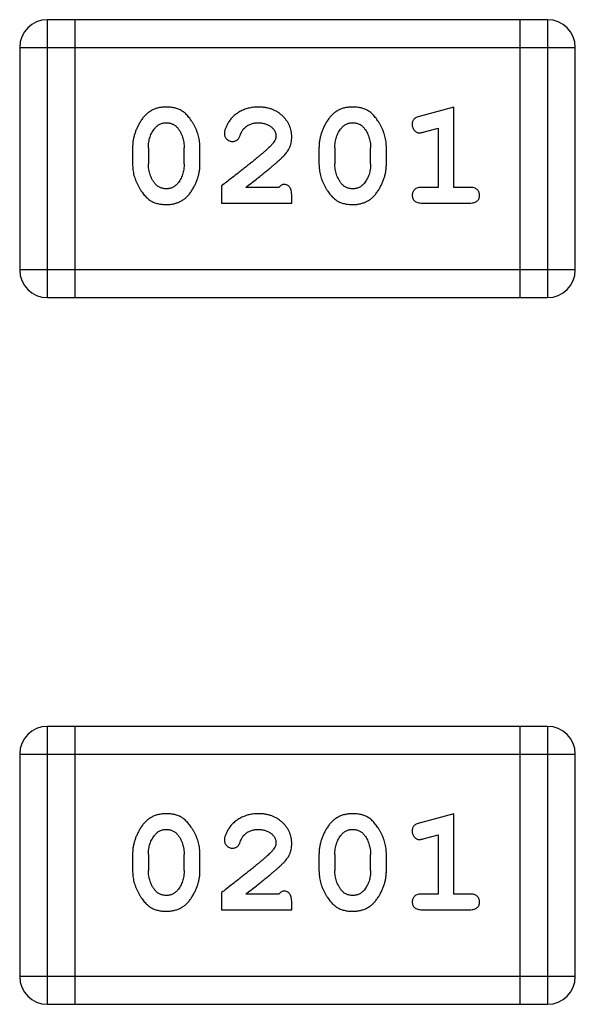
# Model space of a CAD drawing. Header units: millimetres. Extents: x 563 to 681, y 173 to 284.
# Tile 46 of 167: x 633.946 to 634.555, y 186.828 to 187.908. Entities that reach past the tile are written whole.
import ezdxf

# ---------------------------------------------------------------- set-up
doc = ezdxf.new("R2010")
doc.units = ezdxf.units.MM
doc.header["$LTSCALE"] = 30.734
doc.layers.get('0').update_dxf_attribs({"linetype": 'CONTINUOUS'})

msp = doc.modelspace()

# ---------------------------------------------------------------- linework, layer by layer
at = {"linetype": 'Continuous'}
for p, q in [((633.9762, 187.6031), (633.9762, 187.9079)), ((634.5248, 187.9079), (633.9762, 187.9079)), ((634.0067, 187.6031), (634.0067, 187.9079)), ((634.4944, 187.9079), (634.4944, 187.6031)), ((634.5248, 187.9079), (634.5248, 187.6031)), ((633.9457, 187.8774), (633.9457, 187.6336)), ((633.9457, 187.8774), (634.5553, 187.8774)), ((634.5553, 187.6336), (634.5553, 187.8774)), ((634.422, 187.8121), (634.3854, 187.8022)), ((634.422, 187.724), (634.422, 187.8121)), ((634.3897, 187.7848), (634.4047, 187.789)), ((634.4047, 187.789), (634.4047, 187.724)), ((634.0696, 187.7675), (634.0696, 187.7498)), ((634.0869, 187.7672), (634.0869, 187.75)), ((634.1262, 187.75), (634.1262, 187.7672)), ((634.1435, 187.7498), (634.1435, 187.7675)), ((634.2741, 187.7675), (634.2741, 187.7498)), ((634.2914, 187.7672), (634.2914, 187.75)), ((634.3307, 187.75), (634.3307, 187.7672)), ((634.3481, 187.7498), (634.3481, 187.7675)), ((634.1671, 187.7256), (634.1671, 187.7067)), ((634.2301, 187.724), (634.1939, 187.724)), ((634.4047, 187.724), (634.3874, 187.724)), ((634.4393, 187.724), (634.422, 187.724)), ((634.2442, 187.7067), (634.2442, 187.7146)), ((634.1671, 187.7067), (634.2442, 187.7067)), ((634.3874, 187.7067), (634.4393, 187.7067)), ((634.5553, 187.6336), (633.9457, 187.6336)), ((633.9762, 187.6031), (634.5248, 187.6031)), ((633.9762, 186.8281), (633.9762, 187.1329)), ((634.5248, 187.1329), (633.9762, 187.1329)), ((634.0067, 186.8281), (634.0067, 187.1329)), ((634.4944, 187.1329), (634.4944, 186.8281)), ((634.5248, 187.1329), (634.5248, 186.8281)), ((633.9457, 187.1024), (633.9457, 186.8586)), ((633.9457, 187.1024), (634.5553, 187.1024)), ((634.5553, 186.8586), (634.5553, 187.1024)), ((634.422, 187.0371), (634.3854, 187.0273)), ((634.422, 186.949), (634.422, 187.0371)), ((634.3897, 187.0099), (634.4047, 187.014)), ((634.4047, 187.014), (634.4047, 186.949)), ((634.0696, 186.9925), (634.0696, 186.9748)), ((634.0869, 186.9923), (634.0869, 186.975)), ((634.1262, 186.975), (634.1262, 186.9923)), ((634.1435, 186.9748), (634.1435, 186.9925)), ((634.2741, 186.9925), (634.2741, 186.9748)), ((634.2914, 186.9923), (634.2914, 186.975)), ((634.3307, 186.975), (634.3307, 186.9923)), ((634.3481, 186.9748), (634.3481, 186.9925)), ((634.1671, 186.9506), (634.1671, 186.9317)), ((634.2301, 186.949), (634.1939, 186.949)), ((634.4047, 186.949), (634.3874, 186.949)), ((634.4393, 186.949), (634.422, 186.949)), ((634.2442, 186.9317), (634.2442, 186.9396)), ((634.1671, 186.9317), (634.2442, 186.9317)), ((634.3874, 186.9317), (634.4393, 186.9317)), ((634.5553, 186.8586), (633.9457, 186.8586)), ((633.9762, 186.8281), (634.5248, 186.8281))]:
    msp.add_line(p, q, dxfattribs=at)
for centre, start, end in [((633.9762, 187.8774), 90, 180), ((634.5248, 187.8774), 0, 90), ((633.9762, 187.6336), 180, 270), ((634.5248, 187.6336), 270, 0), ((633.9762, 187.1024), 90, 180), ((634.5248, 187.1024), 0, 90), ((633.9762, 186.8586), 180, 270), ((634.5248, 186.8586), 270, 0)]:
    msp.add_arc(centre, 0.0305, start, end, dxfattribs=at)
for points, knots in [([(634.1064, 187.8121), (634.105, 187.8121), (634.1022, 187.812), (634.0981, 187.8113), (634.0942, 187.8102), (634.0907, 187.8086), (634.0874, 187.8065), (634.0843, 187.804), (634.0815, 187.8011), (634.0791, 187.7977), (634.0769, 187.7941), (634.0749, 187.7904), (634.0733, 187.7867), (634.0719, 187.7829), (634.0709, 187.7791), (634.0701, 187.7753), (634.0697, 187.7714), (634.0696, 187.7688), (634.0696, 187.7675)], [0, 0, 0, 0, 0.06692, 0.130834, 0.19258, 0.252759, 0.312631, 0.373411, 0.436359, 0.501894, 0.568244, 0.632472, 0.69556, 0.757163, 0.818592, 0.878885, 0.939235, 1, 1, 1, 1]), ([(634.1435, 187.7675), (634.1435, 187.7686), (634.1435, 187.7707), (634.1432, 187.7739), (634.1427, 187.7771), (634.142, 187.7802), (634.1411, 187.7832), (634.1399, 187.7862), (634.1387, 187.7892), (634.1372, 187.7921), (634.1356, 187.7948), (634.1339, 187.7974), (634.1323, 187.7997), (634.1306, 187.8018), (634.1289, 187.8036), (634.1272, 187.8053), (634.1254, 187.8067), (634.1231, 187.8083), (634.1199, 187.8099), (634.1157, 187.8112), (634.1112, 187.812), (634.108, 187.8121), (634.1064, 187.8121)], [0, 0, 0, 0, 0.049855, 0.099516, 0.148482, 0.19758, 0.246804, 0.296268, 0.346517, 0.397047, 0.446826, 0.49336, 0.537801, 0.579207, 0.617974, 0.654833, 0.689171, 0.722088, 0.786392, 0.853518, 0.924186, 1, 1, 1, 1]), ([(634.2075, 187.8121), (634.2058, 187.8121), (634.2025, 187.812), (634.1976, 187.8111), (634.1928, 187.8097), (634.1883, 187.8077), (634.1842, 187.8053), (634.1805, 187.8024), (634.1774, 187.7991), (634.1749, 187.7956), (634.1729, 187.792), (634.1714, 187.7887), (634.1705, 187.7856), (634.1704, 187.7837), (634.1703, 187.7828)], [0, 0, 0, 0, 0.098286, 0.193983, 0.289056, 0.384352, 0.477435, 0.566197, 0.652355, 0.737986, 0.818188, 0.887401, 0.94802, 1, 1, 1, 1]), ([(634.2442, 187.7794), (634.2442, 187.7805), (634.2441, 187.7827), (634.2437, 187.7859), (634.2428, 187.789), (634.2417, 187.792), (634.2402, 187.7948), (634.2384, 187.7976), (634.2363, 187.8001), (634.234, 187.8026), (634.2313, 187.8048), (634.2285, 187.8068), (634.2254, 187.8084), (634.2222, 187.8098), (634.2188, 187.8108), (634.2152, 187.8116), (634.2114, 187.812), (634.2089, 187.8121), (634.2075, 187.8121)], [0, 0, 0, 0, 0.060981, 0.120256, 0.178148, 0.236115, 0.293993, 0.352864, 0.413358, 0.476056, 0.539296, 0.602396, 0.665116, 0.728325, 0.792919, 0.859317, 0.928302, 1, 1, 1, 1]), ([(634.3109, 187.8121), (634.3095, 187.8121), (634.3067, 187.812), (634.3026, 187.8113), (634.2987, 187.8102), (634.2952, 187.8086), (634.2919, 187.8065), (634.2888, 187.804), (634.286, 187.8011), (634.2836, 187.7977), (634.2814, 187.7941), (634.2794, 187.7904), (634.2778, 187.7867), (634.2765, 187.7829), (634.2754, 187.7791), (634.2747, 187.7753), (634.2742, 187.7714), (634.2741, 187.7688), (634.2741, 187.7675)], [0, 0, 0, 0, 0.06692, 0.130834, 0.19258, 0.252759, 0.312631, 0.373411, 0.436359, 0.501894, 0.568244, 0.632472, 0.69556, 0.757163, 0.818592, 0.878885, 0.939235, 1, 1, 1, 1]), ([(634.3481, 187.7675), (634.348, 187.7686), (634.348, 187.7707), (634.3477, 187.7739), (634.3472, 187.7771), (634.3465, 187.7802), (634.3456, 187.7832), (634.3445, 187.7862), (634.3432, 187.7892), (634.3417, 187.7921), (634.3401, 187.7948), (634.3384, 187.7974), (634.3368, 187.7997), (634.3351, 187.8018), (634.3334, 187.8036), (634.3317, 187.8053), (634.33, 187.8067), (634.3276, 187.8083), (634.3244, 187.8099), (634.3202, 187.8112), (634.3157, 187.812), (634.3125, 187.8121), (634.3109, 187.8121)], [0, 0, 0, 0, 0.049855, 0.099516, 0.148482, 0.19758, 0.246804, 0.296268, 0.346517, 0.397047, 0.446826, 0.49336, 0.537801, 0.579207, 0.617974, 0.654833, 0.689171, 0.722088, 0.786392, 0.853518, 0.924186, 1, 1, 1, 1]), ([(634.3854, 187.8022), (634.3846, 187.802), (634.383, 187.8015), (634.3809, 187.8007), (634.3793, 187.7998), (634.3781, 187.7987), (634.3773, 187.7976), (634.3768, 187.7962), (634.3764, 187.7947), (634.3764, 187.7936), (634.3764, 187.7931)], [0, 0, 0, 0, 0.187321, 0.344927, 0.475328, 0.579604, 0.674244, 0.773631, 0.882025, 1, 1, 1, 1]), ([(634.0869, 187.7672), (634.0869, 187.7683), (634.087, 187.7704), (634.0873, 187.7734), (634.0879, 187.7764), (634.0887, 187.7792), (634.0897, 187.7819), (634.091, 187.7844), (634.0924, 187.7868), (634.0936, 187.7883), (634.0942, 187.789)], [0, 0, 0, 0, 0.135446, 0.266257, 0.393419, 0.517936, 0.639137, 0.758785, 0.879345, 1, 1, 1, 1]), ([(634.0942, 187.789), (634.0946, 187.7895), (634.0954, 187.7904), (634.0967, 187.7916), (634.0981, 187.7926), (634.0996, 187.7934), (634.1012, 187.7941), (634.1029, 187.7945), (634.1047, 187.7948), (634.1059, 187.7948), (634.1065, 187.7948)], [0, 0, 0, 0, 0.13042, 0.256046, 0.378133, 0.498725, 0.620452, 0.742761, 0.869406, 1, 1, 1, 1]), ([(634.1065, 187.7948), (634.1072, 187.7948), (634.1084, 187.7948), (634.1102, 187.7945), (634.1119, 187.7941), (634.1135, 187.7935), (634.1149, 187.7928), (634.1163, 187.7919), (634.1176, 187.7908), (634.1183, 187.79), (634.1187, 187.7895)], [0, 0, 0, 0, 0.138115, 0.270177, 0.397547, 0.520057, 0.63869, 0.757499, 0.878226, 1, 1, 1, 1]), ([(634.1187, 187.7895), (634.1193, 187.7887), (634.1205, 187.7871), (634.122, 187.7846), (634.1233, 187.782), (634.1244, 187.7792), (634.1252, 187.7764), (634.1258, 187.7734), (634.1262, 187.7704), (634.1262, 187.7683), (634.1262, 187.7672)], [0, 0, 0, 0, 0.125331, 0.248948, 0.371201, 0.494032, 0.616811, 0.742104, 0.868849, 1, 1, 1, 1]), ([(634.1876, 187.7809), (634.1879, 187.7818), (634.1885, 187.7835), (634.1897, 187.7858), (634.191, 187.7878), (634.192, 187.7889), (634.1926, 187.7894)], [0, 0, 0, 0, 0.285518, 0.544185, 0.781367, 1, 1, 1, 1]), ([(634.1926, 187.7894), (634.1931, 187.7899), (634.1941, 187.7907), (634.1957, 187.7918), (634.1974, 187.7927), (634.1992, 187.7935), (634.2011, 187.7941), (634.2032, 187.7945), (634.2053, 187.7948), (634.2067, 187.7948), (634.2074, 187.7948)], [0, 0, 0, 0, 0.121873, 0.243139, 0.363336, 0.485133, 0.607572, 0.734701, 0.864814, 1, 1, 1, 1]), ([(634.2074, 187.7948), (634.2088, 187.7948), (634.2115, 187.7947), (634.2153, 187.7938), (634.2187, 187.7925), (634.2216, 187.7905), (634.2239, 187.7883), (634.2257, 187.7858), (634.2267, 187.7831), (634.2268, 187.7812), (634.2269, 187.7803)], [0, 0, 0, 0, 0.156344, 0.299348, 0.4327, 0.561, 0.682299, 0.791883, 0.89611, 1, 1, 1, 1]), ([(634.2914, 187.7672), (634.2914, 187.7683), (634.2915, 187.7704), (634.2918, 187.7734), (634.2924, 187.7764), (634.2932, 187.7792), (634.2942, 187.7819), (634.2955, 187.7844), (634.2969, 187.7868), (634.2981, 187.7883), (634.2987, 187.789)], [0, 0, 0, 0, 0.135446, 0.266257, 0.393419, 0.517936, 0.639137, 0.758785, 0.879345, 1, 1, 1, 1]), ([(634.2987, 187.789), (634.2991, 187.7895), (634.2999, 187.7904), (634.3012, 187.7916), (634.3026, 187.7926), (634.3041, 187.7934), (634.3057, 187.7941), (634.3074, 187.7945), (634.3092, 187.7948), (634.3104, 187.7948), (634.311, 187.7948)], [0, 0, 0, 0, 0.13042, 0.256046, 0.378133, 0.498725, 0.620452, 0.742761, 0.869406, 1, 1, 1, 1]), ([(634.311, 187.7948), (634.3117, 187.7948), (634.3129, 187.7948), (634.3147, 187.7945), (634.3164, 187.7941), (634.318, 187.7935), (634.3195, 187.7928), (634.3208, 187.7919), (634.3221, 187.7908), (634.3228, 187.79), (634.3232, 187.7895)], [0, 0, 0, 0, 0.138115, 0.270177, 0.397547, 0.520057, 0.63869, 0.757499, 0.878226, 1, 1, 1, 1]), ([(634.3232, 187.7895), (634.3238, 187.7887), (634.325, 187.7871), (634.3265, 187.7846), (634.3278, 187.782), (634.3289, 187.7792), (634.3297, 187.7764), (634.3303, 187.7734), (634.3307, 187.7704), (634.3307, 187.7683), (634.3307, 187.7672)], [0, 0, 0, 0, 0.125331, 0.248948, 0.371201, 0.494032, 0.616811, 0.742104, 0.868849, 1, 1, 1, 1]), ([(634.3764, 187.7931), (634.3764, 187.7925), (634.3764, 187.7912), (634.3769, 187.7895), (634.3776, 187.7879), (634.3787, 187.7865), (634.3799, 187.7853), (634.3812, 187.7844), (634.3827, 187.7839), (634.3837, 187.7838), (634.3843, 187.7838)], [0, 0, 0, 0, 0.138815, 0.27042, 0.39836, 0.52875, 0.654955, 0.771147, 0.884581, 1, 1, 1, 1]), ([(634.1703, 187.7828), (634.1703, 187.7823), (634.1704, 187.7812), (634.1709, 187.7796), (634.1717, 187.7782), (634.1729, 187.7769), (634.1742, 187.7758), (634.1757, 187.775), (634.1774, 187.7744), (634.1785, 187.7744), (634.1791, 187.7744)], [0, 0, 0, 0, 0.120856, 0.239483, 0.360995, 0.490166, 0.620982, 0.746416, 0.870253, 1, 1, 1, 1]), ([(634.1791, 187.7744), (634.1796, 187.7744), (634.1806, 187.7744), (634.1819, 187.7747), (634.1832, 187.7752), (634.1843, 187.7759), (634.1853, 187.7768), (634.1862, 187.7779), (634.187, 187.7793), (634.1874, 187.7804), (634.1876, 187.7809)], [0, 0, 0, 0, 0.127347, 0.246131, 0.359406, 0.470543, 0.586092, 0.711469, 0.847022, 1, 1, 1, 1]), ([(634.2269, 187.7803), (634.2269, 187.7795), (634.2267, 187.7779), (634.2258, 187.7754), (634.2242, 187.773), (634.2229, 187.7714), (634.2221, 187.7706)], [0, 0, 0, 0, 0.212836, 0.442809, 0.70317, 1, 1, 1, 1]), ([(634.2275, 187.7511), (634.2283, 187.7518), (634.23, 187.7533), (634.2324, 187.7555), (634.2345, 187.7577), (634.2364, 187.7596), (634.238, 187.7615), (634.2393, 187.7633), (634.2405, 187.7649), (634.2416, 187.767), (634.2427, 187.7695), (634.2436, 187.7727), (634.2441, 187.776), (634.2442, 187.7782), (634.2442, 187.7794)], [0, 0, 0, 0, 0.103002, 0.197728, 0.285279, 0.365235, 0.437224, 0.502446, 0.560545, 0.611446, 0.707576, 0.80349, 0.900532, 1, 1, 1, 1]), ([(634.3843, 187.7838), (634.3846, 187.7838), (634.3854, 187.7839), (634.3866, 187.7841), (634.3881, 187.7844), (634.3891, 187.7847), (634.3897, 187.7848)], [0, 0, 0, 0, 0.183151, 0.413144, 0.682305, 1, 1, 1, 1]), ([(634.2221, 187.7706), (634.2217, 187.7701), (634.2208, 187.7692), (634.2191, 187.7676), (634.2173, 187.7659), (634.2151, 187.7639), (634.2126, 187.7618), (634.2099, 187.7595), (634.2069, 187.757), (634.2036, 187.7543), (634.2, 187.7513), (634.1961, 187.7482), (634.192, 187.7449), (634.1876, 187.7415), (634.1829, 187.7378), (634.1779, 187.7339), (634.1726, 187.7298), (634.169, 187.727), (634.1671, 187.7256)], [0, 0, 0, 0, 0.026647, 0.057942, 0.094152, 0.134806, 0.180631, 0.231142, 0.286385, 0.346321, 0.411439, 0.481035, 0.555329, 0.634592, 0.718826, 0.807759, 0.901393, 1, 1, 1, 1]), ([(634.0696, 187.7498), (634.0696, 187.7487), (634.0697, 187.7466), (634.07, 187.7434), (634.0704, 187.7403), (634.0711, 187.7372), (634.072, 187.7341), (634.0732, 187.7311), (634.0744, 187.7282), (634.0759, 187.7253), (634.0775, 187.7226), (634.0791, 187.72), (634.0807, 187.7177), (634.0824, 187.7156), (634.0841, 187.7137), (634.0858, 187.7121), (634.0875, 187.7106), (634.0899, 187.709), (634.0931, 187.7074), (634.0972, 187.7061), (634.1018, 187.7053), (634.105, 187.7052), (634.1066, 187.7052)], [0, 0, 0, 0, 0.049886, 0.09882, 0.148132, 0.19689, 0.246038, 0.295176, 0.345305, 0.395692, 0.445312, 0.491875, 0.535813, 0.577009, 0.616081, 0.652689, 0.687585, 0.720206, 0.785062, 0.85223, 0.923759, 1, 1, 1, 1]), ([(634.0946, 187.7277), (634.0939, 187.7285), (634.0927, 187.7301), (634.0912, 187.7327), (634.0898, 187.7353), (634.0888, 187.738), (634.0879, 187.7409), (634.0873, 187.7439), (634.087, 187.7469), (634.0869, 187.749), (634.0869, 187.75)], [0, 0, 0, 0, 0.124927, 0.248361, 0.370889, 0.492583, 0.61616, 0.741472, 0.869044, 1, 1, 1, 1]), ([(634.1066, 187.7052), (634.1081, 187.7052), (634.1109, 187.7053), (634.115, 187.706), (634.1188, 187.7071), (634.1224, 187.7087), (634.1257, 187.7107), (634.1288, 187.7132), (634.1316, 187.7162), (634.134, 187.7196), (634.1362, 187.7232), (634.1382, 187.7268), (634.1398, 187.7306), (634.1412, 187.7343), (634.1422, 187.7381), (634.143, 187.742), (634.1435, 187.7459), (634.1435, 187.7485), (634.1435, 187.7498)], [0, 0, 0, 0, 0.067217, 0.131051, 0.19272, 0.252824, 0.312745, 0.373449, 0.436041, 0.501494, 0.567761, 0.632087, 0.695096, 0.757109, 0.817993, 0.878657, 0.939311, 1, 1, 1, 1]), ([(634.1262, 187.75), (634.1262, 187.749), (634.1262, 187.7469), (634.1258, 187.7438), (634.1253, 187.7409), (634.1244, 187.7381), (634.1235, 187.7354), (634.1222, 187.7329), (634.1207, 187.7305), (634.1196, 187.729), (634.119, 187.7283)], [0, 0, 0, 0, 0.135449, 0.266263, 0.393429, 0.516942, 0.639128, 0.758779, 0.879341, 1, 1, 1, 1]), ([(634.1939, 187.724), (634.1959, 187.7256), (634.1997, 187.7286), (634.2052, 187.7329), (634.2102, 187.7368), (634.2146, 187.7404), (634.2186, 187.7436), (634.222, 187.7464), (634.2249, 187.7489), (634.2267, 187.7504), (634.2275, 187.7511)], [0, 0, 0, 0, 0.176662, 0.337826, 0.484741, 0.617764, 0.73494, 0.837793, 0.926412, 1, 1, 1, 1]), ([(634.2741, 187.7498), (634.2741, 187.7487), (634.2742, 187.7466), (634.2745, 187.7434), (634.275, 187.7403), (634.2757, 187.7372), (634.2765, 187.7341), (634.2777, 187.7311), (634.2789, 187.7282), (634.2804, 187.7253), (634.282, 187.7226), (634.2836, 187.72), (634.2852, 187.7177), (634.2869, 187.7156), (634.2886, 187.7137), (634.2903, 187.7121), (634.292, 187.7106), (634.2944, 187.709), (634.2976, 187.7074), (634.3018, 187.7061), (634.3063, 187.7053), (634.3095, 187.7052), (634.3112, 187.7052)], [0, 0, 0, 0, 0.049886, 0.09882, 0.148132, 0.19689, 0.246038, 0.295176, 0.345305, 0.395692, 0.445312, 0.491875, 0.535813, 0.577009, 0.616081, 0.652689, 0.687585, 0.720206, 0.785062, 0.85223, 0.923759, 1, 1, 1, 1]), ([(634.2991, 187.7277), (634.2984, 187.7285), (634.2972, 187.7301), (634.2957, 187.7327), (634.2943, 187.7353), (634.2933, 187.738), (634.2925, 187.7409), (634.2918, 187.7439), (634.2915, 187.7469), (634.2914, 187.749), (634.2914, 187.75)], [0, 0, 0, 0, 0.124927, 0.248361, 0.370889, 0.492583, 0.61616, 0.741472, 0.869044, 1, 1, 1, 1]), ([(634.3112, 187.7052), (634.3126, 187.7052), (634.3154, 187.7053), (634.3195, 187.706), (634.3233, 187.7071), (634.3269, 187.7087), (634.3303, 187.7107), (634.3333, 187.7132), (634.3361, 187.7162), (634.3385, 187.7196), (634.3407, 187.7232), (634.3427, 187.7268), (634.3443, 187.7306), (634.3457, 187.7343), (634.3467, 187.7381), (634.3475, 187.742), (634.348, 187.7459), (634.348, 187.7485), (634.3481, 187.7498)], [0, 0, 0, 0, 0.067217, 0.131051, 0.19272, 0.252824, 0.312745, 0.373449, 0.436041, 0.501494, 0.567761, 0.632087, 0.695096, 0.757109, 0.817993, 0.878657, 0.939311, 1, 1, 1, 1]), ([(634.3307, 187.75), (634.3307, 187.749), (634.3307, 187.7469), (634.3303, 187.7438), (634.3298, 187.7409), (634.329, 187.7381), (634.328, 187.7354), (634.3267, 187.7329), (634.3252, 187.7305), (634.3241, 187.729), (634.3235, 187.7283)], [0, 0, 0, 0, 0.135449, 0.266263, 0.393429, 0.516942, 0.639128, 0.758779, 0.879341, 1, 1, 1, 1]), ([(634.1067, 187.7225), (634.1061, 187.7225), (634.1048, 187.7225), (634.103, 187.7227), (634.1013, 187.7232), (634.0997, 187.7238), (634.0982, 187.7245), (634.0969, 187.7254), (634.0956, 187.7265), (634.0949, 187.7273), (634.0946, 187.7277)], [0, 0, 0, 0, 0.139844, 0.271849, 0.399162, 0.521619, 0.6402, 0.758957, 0.87828, 1, 1, 1, 1]), ([(634.119, 187.7283), (634.1186, 187.7278), (634.1178, 187.7269), (634.1165, 187.7257), (634.115, 187.7247), (634.1135, 187.7239), (634.1119, 187.7232), (634.1103, 187.7228), (634.1085, 187.7225), (634.1073, 187.7225), (634.1067, 187.7225)], [0, 0, 0, 0, 0.129853, 0.25607, 0.380154, 0.49978, 0.62208, 0.743277, 0.868791, 1, 1, 1, 1]), ([(634.2356, 187.7272), (634.2351, 187.7271), (634.2342, 187.7271), (634.2328, 187.7264), (634.2314, 187.7254), (634.2305, 187.7245), (634.2301, 187.724)], [0, 0, 0, 0, 0.20611, 0.432681, 0.695597, 1, 1, 1, 1]), ([(634.2442, 187.7146), (634.2442, 187.7157), (634.2442, 187.7176), (634.2437, 187.7203), (634.2431, 187.7226), (634.242, 187.7243), (634.2407, 187.7256), (634.2392, 187.7265), (634.2374, 187.7271), (634.2362, 187.7272), (634.2356, 187.7272)], [0, 0, 0, 0, 0.1844, 0.34094, 0.473574, 0.586824, 0.690029, 0.789175, 0.890445, 1, 1, 1, 1]), ([(634.3112, 187.7225), (634.3106, 187.7225), (634.3093, 187.7225), (634.3075, 187.7227), (634.3058, 187.7232), (634.3042, 187.7238), (634.3028, 187.7245), (634.3014, 187.7254), (634.3002, 187.7265), (634.2994, 187.7273), (634.2991, 187.7277)], [0, 0, 0, 0, 0.139844, 0.271849, 0.399162, 0.521619, 0.6402, 0.758957, 0.87828, 1, 1, 1, 1]), ([(634.3235, 187.7283), (634.3231, 187.7278), (634.3223, 187.7269), (634.321, 187.7257), (634.3195, 187.7247), (634.318, 187.7239), (634.3165, 187.7232), (634.3148, 187.7228), (634.313, 187.7225), (634.3118, 187.7225), (634.3112, 187.7225)], [0, 0, 0, 0, 0.129853, 0.25607, 0.380154, 0.49978, 0.62208, 0.743277, 0.868791, 1, 1, 1, 1]), ([(634.3874, 187.724), (634.3865, 187.724), (634.3848, 187.724), (634.3825, 187.7235), (634.3805, 187.7228), (634.3789, 187.7217), (634.3778, 187.7203), (634.377, 187.7189), (634.3765, 187.7172), (634.3764, 187.716), (634.3764, 187.7154)], [0, 0, 0, 0, 0.169102, 0.317658, 0.446239, 0.563118, 0.671828, 0.776546, 0.884858, 1, 1, 1, 1]), ([(634.4503, 187.7154), (634.4503, 187.716), (634.4502, 187.7172), (634.4497, 187.7189), (634.4489, 187.7204), (634.4477, 187.7217), (634.4462, 187.7228), (634.4442, 187.7235), (634.4419, 187.724), (634.4402, 187.724), (634.4393, 187.724)], [0, 0, 0, 0, 0.11517, 0.223509, 0.328254, 0.438012, 0.553651, 0.682263, 0.830856, 1, 1, 1, 1]), ([(634.3764, 187.7154), (634.3764, 187.7148), (634.3765, 187.7136), (634.377, 187.7119), (634.3778, 187.7104), (634.379, 187.709), (634.3805, 187.708), (634.3825, 187.7073), (634.3848, 187.7068), (634.3865, 187.7067), (634.3874, 187.7067)], [0, 0, 0, 0, 0.115051, 0.223278, 0.329269, 0.437893, 0.554681, 0.682591, 0.83103, 1, 1, 1, 1]), ([(634.4393, 187.7067), (634.4402, 187.7067), (634.4419, 187.7068), (634.4442, 187.7073), (634.4462, 187.708), (634.4477, 187.7091), (634.4489, 187.7104), (634.4497, 187.7119), (634.4502, 187.7136), (634.4503, 187.7148), (634.4503, 187.7154)], [0, 0, 0, 0, 0.169012, 0.317488, 0.445429, 0.560977, 0.67065, 0.776666, 0.88492, 1, 1, 1, 1]), ([(634.1064, 187.0371), (634.105, 187.0371), (634.1022, 187.037), (634.0981, 187.0363), (634.0942, 187.0352), (634.0907, 187.0336), (634.0874, 187.0315), (634.0843, 187.029), (634.0815, 187.0261), (634.0791, 187.0227), (634.0769, 187.0191), (634.0749, 187.0154), (634.0733, 187.0117), (634.0719, 187.0079), (634.0709, 187.0041), (634.0701, 187.0003), (634.0697, 186.9964), (634.0696, 186.9938), (634.0696, 186.9925)], [0, 0, 0, 0, 0.06692, 0.130834, 0.19258, 0.252759, 0.312631, 0.373411, 0.436359, 0.501894, 0.568244, 0.632472, 0.69556, 0.757163, 0.818592, 0.878885, 0.939235, 1, 1, 1, 1]), ([(634.1435, 186.9925), (634.1435, 186.9936), (634.1435, 186.9957), (634.1432, 186.9989), (634.1427, 187.0021), (634.142, 187.0052), (634.1411, 187.0082), (634.1399, 187.0112), (634.1387, 187.0142), (634.1372, 187.0171), (634.1356, 187.0198), (634.1339, 187.0224), (634.1323, 187.0247), (634.1306, 187.0268), (634.1289, 187.0286), (634.1272, 187.0303), (634.1254, 187.0317), (634.1231, 187.0333), (634.1199, 187.0349), (634.1157, 187.0362), (634.1112, 187.037), (634.108, 187.0371), (634.1064, 187.0371)], [0, 0, 0, 0, 0.049855, 0.099516, 0.148482, 0.19758, 0.246804, 0.296268, 0.346517, 0.397047, 0.446826, 0.49336, 0.537801, 0.579207, 0.617974, 0.654833, 0.689171, 0.722088, 0.786392, 0.853518, 0.924186, 1, 1, 1, 1]), ([(634.2075, 187.0371), (634.2058, 187.0371), (634.2025, 187.037), (634.1976, 187.0361), (634.1928, 187.0347), (634.1883, 187.0327), (634.1842, 187.0303), (634.1805, 187.0274), (634.1774, 187.0241), (634.1749, 187.0206), (634.1729, 187.017), (634.1714, 187.0137), (634.1705, 187.0107), (634.1704, 187.0087), (634.1703, 187.0078)], [0, 0, 0, 0, 0.098286, 0.193983, 0.289056, 0.384352, 0.477435, 0.566197, 0.652355, 0.737986, 0.818188, 0.887401, 0.94802, 1, 1, 1, 1]), ([(634.2442, 187.0044), (634.2442, 187.0055), (634.2441, 187.0077), (634.2437, 187.0109), (634.2428, 187.014), (634.2417, 187.017), (634.2402, 187.0199), (634.2384, 187.0226), (634.2363, 187.0252), (634.234, 187.0276), (634.2313, 187.0298), (634.2285, 187.0318), (634.2254, 187.0335), (634.2222, 187.0348), (634.2188, 187.0358), (634.2152, 187.0366), (634.2114, 187.0371), (634.2089, 187.0371), (634.2075, 187.0371)], [0, 0, 0, 0, 0.060981, 0.120256, 0.178148, 0.236115, 0.293993, 0.352864, 0.413358, 0.476056, 0.539296, 0.602396, 0.665116, 0.728325, 0.792919, 0.859317, 0.928302, 1, 1, 1, 1]), ([(634.3109, 187.0371), (634.3095, 187.0371), (634.3067, 187.037), (634.3026, 187.0363), (634.2987, 187.0352), (634.2952, 187.0336), (634.2919, 187.0315), (634.2888, 187.029), (634.286, 187.0261), (634.2836, 187.0227), (634.2814, 187.0191), (634.2794, 187.0154), (634.2778, 187.0117), (634.2765, 187.0079), (634.2754, 187.0041), (634.2747, 187.0003), (634.2742, 186.9964), (634.2741, 186.9938), (634.2741, 186.9925)], [0, 0, 0, 0, 0.06692, 0.130834, 0.19258, 0.252759, 0.312631, 0.373411, 0.436359, 0.501894, 0.568244, 0.632472, 0.69556, 0.757163, 0.818592, 0.878885, 0.939235, 1, 1, 1, 1]), ([(634.3481, 186.9925), (634.348, 186.9936), (634.348, 186.9957), (634.3477, 186.9989), (634.3472, 187.0021), (634.3465, 187.0052), (634.3456, 187.0082), (634.3445, 187.0112), (634.3432, 187.0142), (634.3417, 187.0171), (634.3401, 187.0198), (634.3384, 187.0224), (634.3368, 187.0247), (634.3351, 187.0268), (634.3334, 187.0286), (634.3317, 187.0303), (634.33, 187.0317), (634.3276, 187.0333), (634.3244, 187.0349), (634.3202, 187.0362), (634.3157, 187.037), (634.3125, 187.0371), (634.3109, 187.0371)], [0, 0, 0, 0, 0.049855, 0.099516, 0.148482, 0.19758, 0.246804, 0.296268, 0.346517, 0.397047, 0.446826, 0.49336, 0.537801, 0.579207, 0.617974, 0.654833, 0.689171, 0.722088, 0.786392, 0.853518, 0.924186, 1, 1, 1, 1]), ([(634.3854, 187.0273), (634.3846, 187.027), (634.383, 187.0265), (634.3809, 187.0257), (634.3793, 187.0248), (634.3781, 187.0237), (634.3773, 187.0226), (634.3768, 187.0212), (634.3764, 187.0197), (634.3764, 187.0186), (634.3764, 187.0181)], [0, 0, 0, 0, 0.187321, 0.344927, 0.475328, 0.579604, 0.674244, 0.773631, 0.882025, 1, 1, 1, 1]), ([(634.0869, 186.9923), (634.0869, 186.9933), (634.087, 186.9954), (634.0873, 186.9984), (634.0879, 187.0014), (634.0887, 187.0042), (634.0897, 187.0069), (634.091, 187.0094), (634.0924, 187.0118), (634.0936, 187.0133), (634.0942, 187.014)], [0, 0, 0, 0, 0.135446, 0.266257, 0.393419, 0.517936, 0.639137, 0.758785, 0.879345, 1, 1, 1, 1]), ([(634.0942, 187.014), (634.0946, 187.0145), (634.0954, 187.0154), (634.0967, 187.0166), (634.0981, 187.0176), (634.0996, 187.0184), (634.1012, 187.0191), (634.1029, 187.0195), (634.1047, 187.0198), (634.1059, 187.0198), (634.1065, 187.0198)], [0, 0, 0, 0, 0.13042, 0.256046, 0.378133, 0.498725, 0.620452, 0.742761, 0.869406, 1, 1, 1, 1]), ([(634.1065, 187.0198), (634.1072, 187.0198), (634.1084, 187.0198), (634.1102, 187.0195), (634.1119, 187.0191), (634.1135, 187.0185), (634.1149, 187.0178), (634.1163, 187.0169), (634.1176, 187.0158), (634.1183, 187.015), (634.1187, 187.0145)], [0, 0, 0, 0, 0.138115, 0.270177, 0.397547, 0.520057, 0.63869, 0.757499, 0.878226, 1, 1, 1, 1]), ([(634.1187, 187.0145), (634.1193, 187.0137), (634.1205, 187.0122), (634.122, 187.0096), (634.1233, 187.007), (634.1244, 187.0042), (634.1252, 187.0014), (634.1258, 186.9984), (634.1262, 186.9954), (634.1262, 186.9933), (634.1262, 186.9923)], [0, 0, 0, 0, 0.125331, 0.248948, 0.371201, 0.494032, 0.616811, 0.742104, 0.868849, 1, 1, 1, 1]), ([(634.1876, 187.0059), (634.1879, 187.0068), (634.1885, 187.0085), (634.1897, 187.0108), (634.191, 187.0129), (634.192, 187.0139), (634.1926, 187.0144)], [0, 0, 0, 0, 0.285518, 0.544185, 0.781367, 1, 1, 1, 1]), ([(634.1926, 187.0144), (634.1931, 187.0149), (634.1941, 187.0157), (634.1957, 187.0168), (634.1974, 187.0177), (634.1992, 187.0185), (634.2011, 187.0191), (634.2032, 187.0195), (634.2053, 187.0198), (634.2067, 187.0198), (634.2074, 187.0198)], [0, 0, 0, 0, 0.121873, 0.243139, 0.363336, 0.485133, 0.607572, 0.734701, 0.864814, 1, 1, 1, 1]), ([(634.2074, 187.0198), (634.2088, 187.0198), (634.2115, 187.0197), (634.2153, 187.0188), (634.2187, 187.0175), (634.2216, 187.0155), (634.2239, 187.0133), (634.2257, 187.0108), (634.2267, 187.0081), (634.2268, 187.0062), (634.2269, 187.0053)], [0, 0, 0, 0, 0.156344, 0.299348, 0.4327, 0.561, 0.682299, 0.791883, 0.89611, 1, 1, 1, 1]), ([(634.2914, 186.9923), (634.2914, 186.9933), (634.2915, 186.9954), (634.2918, 186.9984), (634.2924, 187.0014), (634.2932, 187.0042), (634.2942, 187.0069), (634.2955, 187.0094), (634.2969, 187.0118), (634.2981, 187.0133), (634.2987, 187.014)], [0, 0, 0, 0, 0.135446, 0.266257, 0.393419, 0.517936, 0.639137, 0.758785, 0.879345, 1, 1, 1, 1]), ([(634.2987, 187.014), (634.2991, 187.0145), (634.2999, 187.0154), (634.3012, 187.0166), (634.3026, 187.0176), (634.3041, 187.0184), (634.3057, 187.0191), (634.3074, 187.0195), (634.3092, 187.0198), (634.3104, 187.0198), (634.311, 187.0198)], [0, 0, 0, 0, 0.13042, 0.256046, 0.378133, 0.498725, 0.620452, 0.742761, 0.869406, 1, 1, 1, 1]), ([(634.311, 187.0198), (634.3117, 187.0198), (634.3129, 187.0198), (634.3147, 187.0195), (634.3164, 187.0191), (634.318, 187.0185), (634.3195, 187.0178), (634.3208, 187.0169), (634.3221, 187.0158), (634.3228, 187.015), (634.3232, 187.0145)], [0, 0, 0, 0, 0.138115, 0.270177, 0.397547, 0.520057, 0.63869, 0.757499, 0.878226, 1, 1, 1, 1]), ([(634.3232, 187.0145), (634.3238, 187.0137), (634.325, 187.0122), (634.3265, 187.0096), (634.3278, 187.007), (634.3289, 187.0042), (634.3297, 187.0014), (634.3303, 186.9984), (634.3307, 186.9954), (634.3307, 186.9933), (634.3307, 186.9923)], [0, 0, 0, 0, 0.125331, 0.248948, 0.371201, 0.494032, 0.616811, 0.742104, 0.868849, 1, 1, 1, 1]), ([(634.3764, 187.0181), (634.3764, 187.0175), (634.3764, 187.0162), (634.3769, 187.0145), (634.3776, 187.0129), (634.3787, 187.0115), (634.3799, 187.0103), (634.3812, 187.0094), (634.3827, 187.0089), (634.3837, 187.0089), (634.3843, 187.0088)], [0, 0, 0, 0, 0.138815, 0.27042, 0.39836, 0.52875, 0.654955, 0.771147, 0.884581, 1, 1, 1, 1]), ([(634.3843, 187.0088), (634.3846, 187.0088), (634.3854, 187.0089), (634.3866, 187.0091), (634.3881, 187.0094), (634.3891, 187.0097), (634.3897, 187.0099)], [0, 0, 0, 0, 0.183151, 0.413144, 0.682305, 1, 1, 1, 1]), ([(634.1703, 187.0078), (634.1703, 187.0073), (634.1704, 187.0062), (634.1709, 187.0046), (634.1717, 187.0032), (634.1729, 187.0019), (634.1742, 187.0008), (634.1757, 187), (634.1774, 186.9994), (634.1785, 186.9994), (634.1791, 186.9994)], [0, 0, 0, 0, 0.120856, 0.239483, 0.360995, 0.490166, 0.620982, 0.746416, 0.870253, 1, 1, 1, 1]), ([(634.1791, 186.9994), (634.1796, 186.9994), (634.1806, 186.9994), (634.1819, 186.9997), (634.1832, 187.0002), (634.1843, 187.0009), (634.1853, 187.0018), (634.1862, 187.0029), (634.187, 187.0043), (634.1874, 187.0054), (634.1876, 187.0059)], [0, 0, 0, 0, 0.127347, 0.246131, 0.359406, 0.470543, 0.586092, 0.711469, 0.847022, 1, 1, 1, 1]), ([(634.2269, 187.0053), (634.2269, 187.0045), (634.2267, 187.0029), (634.2258, 187.0004), (634.2242, 186.998), (634.2229, 186.9964), (634.2221, 186.9956)], [0, 0, 0, 0, 0.212836, 0.442809, 0.70317, 1, 1, 1, 1]), ([(634.2275, 186.9761), (634.2283, 186.9769), (634.23, 186.9783), (634.2324, 186.9806), (634.2345, 186.9827), (634.2364, 186.9846), (634.238, 186.9865), (634.2393, 186.9883), (634.2405, 186.9899), (634.2416, 186.992), (634.2427, 186.9945), (634.2436, 186.9977), (634.2441, 187.001), (634.2442, 187.0032), (634.2442, 187.0044)], [0, 0, 0, 0, 0.103002, 0.197728, 0.285279, 0.365235, 0.437224, 0.502446, 0.560545, 0.611446, 0.707576, 0.80349, 0.900532, 1, 1, 1, 1]), ([(634.2221, 186.9956), (634.2217, 186.9951), (634.2208, 186.9942), (634.2191, 186.9926), (634.2173, 186.9909), (634.2151, 186.9889), (634.2126, 186.9868), (634.2099, 186.9845), (634.2069, 186.982), (634.2036, 186.9793), (634.2, 186.9763), (634.1961, 186.9733), (634.192, 186.97), (634.1876, 186.9665), (634.1829, 186.9628), (634.1779, 186.9589), (634.1726, 186.9548), (634.169, 186.952), (634.1671, 186.9506)], [0, 0, 0, 0, 0.026647, 0.057942, 0.094152, 0.134806, 0.180631, 0.231142, 0.286385, 0.346321, 0.411439, 0.481035, 0.555329, 0.634592, 0.718826, 0.807759, 0.901393, 1, 1, 1, 1]), ([(634.0696, 186.9748), (634.0696, 186.9737), (634.0697, 186.9716), (634.07, 186.9684), (634.0704, 186.9653), (634.0711, 186.9622), (634.072, 186.9591), (634.0732, 186.9561), (634.0744, 186.9532), (634.0759, 186.9503), (634.0775, 186.9476), (634.0791, 186.945), (634.0807, 186.9427), (634.0824, 186.9406), (634.0841, 186.9387), (634.0858, 186.9371), (634.0875, 186.9356), (634.0899, 186.934), (634.0931, 186.9324), (634.0972, 186.9311), (634.1018, 186.9303), (634.105, 186.9302), (634.1066, 186.9302)], [0, 0, 0, 0, 0.049886, 0.09882, 0.148132, 0.19689, 0.246038, 0.295176, 0.345305, 0.395692, 0.445312, 0.491875, 0.535813, 0.577009, 0.616081, 0.652689, 0.687585, 0.720206, 0.785062, 0.85223, 0.923759, 1, 1, 1, 1]), ([(634.0946, 186.9528), (634.0939, 186.9535), (634.0927, 186.9551), (634.0912, 186.9577), (634.0898, 186.9603), (634.0888, 186.9631), (634.0879, 186.9659), (634.0873, 186.9689), (634.087, 186.9719), (634.0869, 186.974), (634.0869, 186.975)], [0, 0, 0, 0, 0.124927, 0.248361, 0.370889, 0.492583, 0.61616, 0.741472, 0.869044, 1, 1, 1, 1]), ([(634.1066, 186.9302), (634.1081, 186.9302), (634.1109, 186.9303), (634.115, 186.931), (634.1188, 186.9321), (634.1224, 186.9337), (634.1257, 186.9357), (634.1288, 186.9382), (634.1316, 186.9412), (634.134, 186.9446), (634.1362, 186.9482), (634.1382, 186.9518), (634.1398, 186.9556), (634.1412, 186.9593), (634.1422, 186.9631), (634.143, 186.967), (634.1435, 186.9709), (634.1435, 186.9735), (634.1435, 186.9748)], [0, 0, 0, 0, 0.067217, 0.131051, 0.19272, 0.252824, 0.312745, 0.373449, 0.436041, 0.501494, 0.567761, 0.632087, 0.695096, 0.757109, 0.817993, 0.878657, 0.939311, 1, 1, 1, 1]), ([(634.1262, 186.975), (634.1262, 186.974), (634.1262, 186.9719), (634.1258, 186.9688), (634.1253, 186.9659), (634.1244, 186.9631), (634.1235, 186.9604), (634.1222, 186.9579), (634.1207, 186.9555), (634.1196, 186.954), (634.119, 186.9533)], [0, 0, 0, 0, 0.135449, 0.266263, 0.393429, 0.516942, 0.639128, 0.758779, 0.879341, 1, 1, 1, 1]), ([(634.1939, 186.949), (634.1959, 186.9506), (634.1997, 186.9536), (634.2052, 186.9579), (634.2102, 186.9618), (634.2146, 186.9654), (634.2186, 186.9686), (634.222, 186.9714), (634.2249, 186.9739), (634.2267, 186.9754), (634.2275, 186.9761)], [0, 0, 0, 0, 0.176662, 0.337826, 0.484741, 0.617764, 0.73494, 0.837793, 0.926412, 1, 1, 1, 1]), ([(634.2741, 186.9748), (634.2741, 186.9737), (634.2742, 186.9716), (634.2745, 186.9684), (634.275, 186.9653), (634.2757, 186.9622), (634.2765, 186.9591), (634.2777, 186.9561), (634.2789, 186.9532), (634.2804, 186.9503), (634.282, 186.9476), (634.2836, 186.945), (634.2852, 186.9427), (634.2869, 186.9406), (634.2886, 186.9387), (634.2903, 186.9371), (634.292, 186.9356), (634.2944, 186.934), (634.2976, 186.9324), (634.3018, 186.9311), (634.3063, 186.9303), (634.3095, 186.9302), (634.3112, 186.9302)], [0, 0, 0, 0, 0.049886, 0.09882, 0.148132, 0.19689, 0.246038, 0.295176, 0.345305, 0.395692, 0.445312, 0.491875, 0.535813, 0.577009, 0.616081, 0.652689, 0.687585, 0.720206, 0.785062, 0.85223, 0.923759, 1, 1, 1, 1]), ([(634.2991, 186.9528), (634.2984, 186.9535), (634.2972, 186.9551), (634.2957, 186.9577), (634.2943, 186.9603), (634.2933, 186.9631), (634.2925, 186.9659), (634.2918, 186.9689), (634.2915, 186.9719), (634.2914, 186.974), (634.2914, 186.975)], [0, 0, 0, 0, 0.124927, 0.248361, 0.370889, 0.492583, 0.61616, 0.741472, 0.869044, 1, 1, 1, 1]), ([(634.3112, 186.9302), (634.3126, 186.9302), (634.3154, 186.9303), (634.3195, 186.931), (634.3233, 186.9321), (634.3269, 186.9337), (634.3303, 186.9357), (634.3333, 186.9382), (634.3361, 186.9412), (634.3385, 186.9446), (634.3407, 186.9482), (634.3427, 186.9518), (634.3443, 186.9556), (634.3457, 186.9593), (634.3467, 186.9631), (634.3475, 186.967), (634.348, 186.9709), (634.348, 186.9735), (634.3481, 186.9748)], [0, 0, 0, 0, 0.067217, 0.131051, 0.19272, 0.252824, 0.312745, 0.373449, 0.436041, 0.501494, 0.567761, 0.632087, 0.695096, 0.757109, 0.817993, 0.878657, 0.939311, 1, 1, 1, 1]), ([(634.3307, 186.975), (634.3307, 186.974), (634.3307, 186.9719), (634.3303, 186.9688), (634.3298, 186.9659), (634.329, 186.9631), (634.328, 186.9604), (634.3267, 186.9579), (634.3252, 186.9555), (634.3241, 186.954), (634.3235, 186.9533)], [0, 0, 0, 0, 0.135449, 0.266263, 0.393429, 0.516942, 0.639128, 0.758779, 0.879341, 1, 1, 1, 1]), ([(634.1067, 186.9475), (634.1061, 186.9475), (634.1048, 186.9475), (634.103, 186.9478), (634.1013, 186.9482), (634.0997, 186.9488), (634.0982, 186.9495), (634.0969, 186.9504), (634.0956, 186.9515), (634.0949, 186.9523), (634.0946, 186.9528)], [0, 0, 0, 0, 0.139844, 0.271849, 0.399162, 0.521619, 0.6402, 0.758957, 0.87828, 1, 1, 1, 1]), ([(634.119, 186.9533), (634.1186, 186.9528), (634.1178, 186.9519), (634.1165, 186.9507), (634.115, 186.9497), (634.1135, 186.9489), (634.1119, 186.9482), (634.1103, 186.9478), (634.1085, 186.9475), (634.1073, 186.9475), (634.1067, 186.9475)], [0, 0, 0, 0, 0.129853, 0.25607, 0.380154, 0.49978, 0.62208, 0.743277, 0.868791, 1, 1, 1, 1]), ([(634.2356, 186.9522), (634.2351, 186.9521), (634.2342, 186.9521), (634.2328, 186.9514), (634.2314, 186.9504), (634.2305, 186.9495), (634.2301, 186.949)], [0, 0, 0, 0, 0.20611, 0.432681, 0.695597, 1, 1, 1, 1]), ([(634.2442, 186.9396), (634.2442, 186.9407), (634.2442, 186.9426), (634.2437, 186.9453), (634.2431, 186.9476), (634.242, 186.9493), (634.2407, 186.9506), (634.2392, 186.9515), (634.2374, 186.9521), (634.2362, 186.9522), (634.2356, 186.9522)], [0, 0, 0, 0, 0.1844, 0.34094, 0.473574, 0.586824, 0.690029, 0.789175, 0.890445, 1, 1, 1, 1]), ([(634.3112, 186.9475), (634.3106, 186.9475), (634.3093, 186.9475), (634.3075, 186.9478), (634.3058, 186.9482), (634.3042, 186.9488), (634.3028, 186.9495), (634.3014, 186.9504), (634.3002, 186.9515), (634.2994, 186.9523), (634.2991, 186.9528)], [0, 0, 0, 0, 0.139844, 0.271849, 0.399162, 0.521619, 0.6402, 0.758957, 0.87828, 1, 1, 1, 1]), ([(634.3235, 186.9533), (634.3231, 186.9528), (634.3223, 186.9519), (634.321, 186.9507), (634.3195, 186.9497), (634.318, 186.9489), (634.3165, 186.9482), (634.3148, 186.9478), (634.313, 186.9475), (634.3118, 186.9475), (634.3112, 186.9475)], [0, 0, 0, 0, 0.129853, 0.25607, 0.380154, 0.49978, 0.62208, 0.743277, 0.868791, 1, 1, 1, 1]), ([(634.3874, 186.949), (634.3865, 186.949), (634.3848, 186.949), (634.3825, 186.9485), (634.3805, 186.9478), (634.3789, 186.9467), (634.3778, 186.9453), (634.377, 186.9439), (634.3765, 186.9422), (634.3764, 186.941), (634.3764, 186.9404)], [0, 0, 0, 0, 0.169102, 0.317658, 0.446239, 0.563118, 0.671828, 0.776546, 0.884858, 1, 1, 1, 1]), ([(634.4503, 186.9404), (634.4503, 186.941), (634.4502, 186.9422), (634.4497, 186.9439), (634.4489, 186.9454), (634.4477, 186.9467), (634.4462, 186.9478), (634.4442, 186.9485), (634.4419, 186.949), (634.4402, 186.949), (634.4393, 186.949)], [0, 0, 0, 0, 0.11517, 0.223509, 0.328254, 0.438012, 0.553651, 0.682263, 0.830856, 1, 1, 1, 1]), ([(634.3764, 186.9404), (634.3764, 186.9398), (634.3765, 186.9386), (634.377, 186.9369), (634.3778, 186.9354), (634.379, 186.9341), (634.3805, 186.933), (634.3825, 186.9323), (634.3848, 186.9318), (634.3865, 186.9318), (634.3874, 186.9317)], [0, 0, 0, 0, 0.115051, 0.223278, 0.329269, 0.437893, 0.554681, 0.682591, 0.83103, 1, 1, 1, 1]), ([(634.4393, 186.9317), (634.4402, 186.9318), (634.4419, 186.9318), (634.4442, 186.9323), (634.4462, 186.933), (634.4477, 186.9341), (634.4489, 186.9354), (634.4497, 186.9369), (634.4502, 186.9386), (634.4503, 186.9398), (634.4503, 186.9404)], [0, 0, 0, 0, 0.169012, 0.317488, 0.445429, 0.560977, 0.67065, 0.776666, 0.88492, 1, 1, 1, 1])]:
    msp.add_open_spline(points, degree=3, knots=knots, dxfattribs=at)

doc.saveas('drawing.dxf')
